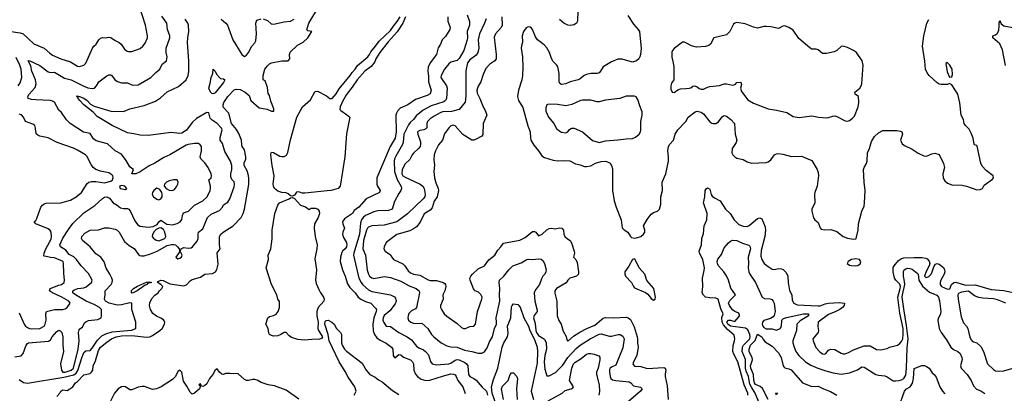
# Model space of a CAD drawing. Header units: inches. Extents: x 1552611 to 1694776, y 811966 to 917215.
# Tile 170 of 256: x 1623616 to 1633054, y 854269 to 857844. Entities that reach past the tile are written whole.
import ezdxf

# ---------------------------------------------------------------- set-up
doc = ezdxf.new("R2010")
doc.units = ezdxf.units.IN
doc.header["$MEASUREMENT"] = 0
doc.layers.add('B6825', color=7, linetype='Continuous')
doc.layers.add('B6835', color=7, linetype='Continuous')

msp = doc.modelspace()

# ---------------------------------------------------------------- linework, layer by layer
at = {"layer": 'B6825', "color": 5}
for points, elevation in [([(1623510, 857733.6), (1623619.7, 857719.7), (1623647.7, 857710), (1623751.9, 857611.9), (1623851.7, 857571.7), (1623903.1, 857523.1), (1623930, 857505.2), (1624011.1, 857468.9), (1624101.4, 857441.4), (1624170, 857400.3), (1624190, 857396), (1624230, 857408.8), (1624250, 857428.5), (1624312.8, 857570), (1624326.2, 857590), (1624350, 857611.3), (1624372.7, 857650), (1624391.4, 857668.6), (1624410, 857672.2), (1624438, 857670), (1624470, 857676.2), (1624490, 857672.4), (1624530, 857646), (1624570, 857627.2), (1624588.7, 857610), (1624621.4, 857561.4), (1624644.3, 857544.3), (1624659.2, 857539.2), (1624690, 857538.2), (1624770.5, 857569.5), (1624797.3, 857590), (1624819.7, 857620.3), (1624841, 857670), (1624842.3, 857690), (1624820.9, 857790), (1624763.9, 857970)], 880), ([(1623970, 854239.5), (1624000.5, 854270), (1624010, 854287.7), (1624030, 854300.7), (1624070, 854295.5), (1624097.2, 854310), (1624125.2, 854330), (1624152, 854370), (1624170, 854382), (1624230, 854444.9), (1624290, 854458.4), (1624304.2, 854470), (1624315.2, 854490), (1624321.1, 854530), (1624341.4, 854578.6), (1624370, 854678.5), (1624390, 854708.9), (1624450, 854758.9), (1624495.1, 854790), (1624540.5, 854810), (1624590, 854818.4), (1624690, 854821.8), (1624830, 854806.6), (1624862.8, 854810), (1624890, 854822.1), (1624959.7, 854870), (1624981, 854890), (1625004.5, 854930), (1625006.4, 854950), (1625000.7, 854960.7), (1624992.6, 854972.6), (1624970, 854989), (1624927, 855007), (1624892.7, 855032.7), (1624869.7, 855070), (1624861, 855110), (1624864.2, 855135.8), (1624883.4, 855176.6), (1624910, 855206.4), (1624944, 855230), (1624955.8, 855250), (1624978.4, 855270), (1624987.3, 855290), (1624969.8, 855309.8), (1624937.2, 855330), (1624942.9, 855337.1), (1624968, 855350), (1624990, 855348.8), (1625054.8, 855314.8), (1625190, 855298.6), (1625213.4, 855306.6), (1625250, 855345.7), (1625270, 855359), (1625350, 855381.3), (1625391, 855409), (1625463.5, 855416.5), (1625491.8, 855430), (1625505.2, 855454.8), (1625517, 855503), (1625507.6, 855612.4), (1625537.2, 855650), (1625529.6, 855689.6), (1625531.3, 855770), (1625543.6, 855790), (1625567.3, 855810), (1625660.8, 855870), (1625737.7, 855950), (1625758, 855990), (1625771.6, 856030), (1625812.5, 856267.5), (1625811.9, 856330), (1625805.2, 856365.2), (1625796.5, 856396.5), (1625768.4, 856450), (1625767.4, 856472.6), (1625784, 856510), (1625782.7, 856530), (1625770, 856598), (1625749.7, 856630), (1625745.4, 856645.4), (1625742.3, 856690), (1625715.8, 856755.8), (1625694.7, 856794.7), (1625647.1, 856850), (1625622, 856950), (1625567.2, 857007.2), (1625565, 857030), (1625571.2, 857050), (1625610, 857108.6), (1625670, 857172), (1625690, 857179.6), (1625730, 857177), (1625778, 857150), (1625816.9, 857116.9), (1625830.8, 857070), (1625910, 857000.3), (1625987.1, 856987.1), (1626030, 856969.1), (1626052.4, 856967.6), (1626052.7, 856990), (1626023.1, 857063.1), (1626010, 857117.2), (1625998.3, 857138.3), (1625990, 857195.3), (1625970, 857258), (1625948, 857270), (1625948.7, 857308.7), (1625967, 857370), (1625990, 857402.8), (1626010, 857421), (1626030, 857430.8), (1626129.4, 857450.6), (1626190, 857450.8), (1626206, 857470), (1626201.1, 857510), (1626208, 857532), (1626279.3, 857600.7), (1626331.5, 857630), (1626378.9, 857670), (1626415.3, 857730), (1626377.2, 857737.2), (1626366.8, 857746.8), (1626386.8, 857810), (1626490, 857981.3)], 820), ([(1628967.6, 857930), (1628962.6, 857830), (1628952.1, 857810), (1628930, 857794.5), (1628892.4, 857787.6), (1628870, 857791.1), (1628832.3, 857810), (1628790, 857844.3)], 880), ([(1623570, 854617.4), (1623630, 854626.5), (1623650, 854650.3), (1623678.4, 854730), (1623690, 854745.4), (1623699.6, 854750), (1623891.6, 854768.4), (1623910, 854780.7), (1623926.7, 854810), (1623970, 854858.5), (1623990, 854872.4), (1624005.1, 854865.1), (1624018.3, 854850), (1624027.6, 854810), (1624028.8, 854728.8), (1624036.5, 854670), (1624006, 854550), (1624015, 854490), (1624030, 854471.6), (1624050, 854469.8), (1624110, 854489.2), (1624131.4, 854508.6), (1624176.7, 854690), (1624184.1, 854770), (1624180.2, 854850), (1624184.7, 854875.3), (1624193.4, 854886.6), (1624217.3, 854902.7), (1624238.3, 854941.7), (1624250, 854954.1), (1624276.3, 854963.7), (1624365.8, 854974.2), (1624395.1, 854990), (1624400.5, 855010), (1624399.1, 855070), (1624382, 855090), (1624330, 855118.4), (1624251.4, 855150), (1624149.8, 855210), (1624126.2, 855230), (1624124.4, 855250), (1624141.1, 855258.9), (1624174, 855270), (1624230, 855278.8), (1624252.3, 855287.7), (1624305, 855330), (1624308.7, 855350), (1624274.4, 855414.4), (1624204.7, 855490), (1624161.1, 855550), (1624133.1, 855573.1), (1624090, 855597.6), (1624058.9, 855638.9), (1624008.1, 855670), (1624000.8, 855690), (1624028.2, 855751.8), (1624082.3, 855837.7), (1624126.3, 855893.7), (1624230, 855995.1), (1624335.5, 856064.5), (1624410, 856132.8), (1624430, 856144.9), (1624450, 856148.9), (1624477.1, 856137.1), (1624512.1, 856092.1), (1624550, 856070.3), (1624583.4, 856043.4), (1624610, 856037.7), (1624650, 856037), (1624660.5, 856030), (1624673.7, 856013.7), (1624719.3, 855919.3), (1624744.8, 855884.8), (1624767.7, 855867.7), (1624850, 855858), (1624896.2, 855863.8), (1624934.7, 855885.3), (1624950, 855908.5), (1624970, 855925.7), (1625026.9, 855886.9), (1625079, 855881), (1625124.9, 855895.1), (1625154.5, 855910), (1625169.7, 855930.3), (1625175.1, 855970), (1625185.7, 855994.3), (1625232.3, 856010), (1625290, 856068.5), (1625370, 856110.3), (1625412.6, 856150), (1625440.6, 856210), (1625445.9, 856230), (1625444.9, 856250), (1625429.7, 856310), (1625450, 856331.3), (1625454.7, 856350), (1625451.3, 856368.7), (1625423.5, 856430), (1625390, 856473), (1625350.9, 856510.9), (1625345.1, 856530), (1625357.8, 856590), (1625357, 856630), (1625346.2, 856646.2), (1625330, 856658), (1625290, 856660.4), (1625230.6, 856650.6), (1625210, 856642.6), (1625055, 856550), (1624996.1, 856523.9), (1624910, 856469.5), (1624855.7, 856444.3), (1624770, 856386.6), (1624729.8, 856369.8), (1624690, 856369.6), (1624708, 856410), (1624690, 856419), (1624670, 856437), (1624636.4, 856496.4), (1624590, 856557.4), (1624530, 856589.7), (1624457.5, 856657.5), (1624350, 856683.6), (1624322.8, 856702.8), (1624290, 856755.5), (1624228.1, 856768.1), (1624100.5, 856850), (1624065.4, 856885.4), (1624016.1, 856956.1), (1623990, 856977.4), (1623950, 857053.2), (1623930, 857065.6), (1623910, 857070.5), (1623770, 857075.9), (1623730, 857079.9), (1623698, 857090), (1623693.5, 857110), (1623705.7, 857130), (1623763.4, 857196.6), (1623774.2, 857230), (1623766.5, 857270), (1623730.7, 857350), (1623722, 857402), (1623696, 857450), (1623705.2, 857454.8), (1623810, 857404.7), (1623890, 857344.2), (1623910, 857339.5), (1623950, 857340.9), (1624044.5, 857284.5), (1624110, 857267.3), (1624223.6, 857210), (1624270, 857191.7), (1624310, 857185.8), (1624334, 857190), (1624352.8, 857210), (1624372.8, 857250), (1624450, 857306.3), (1624470, 857316.1), (1624490, 857315.6), (1624498.4, 857310), (1624526.7, 857270), (1624551.6, 857251.6), (1624590, 857241), (1624650, 857239.1), (1624697.1, 857217.1), (1624750, 857221.5), (1624873.5, 857290), (1624920.5, 857339.5), (1624957.7, 857370), (1624982.2, 857417.8), (1625022.6, 857450), (1625028.7, 857490), (1625019.8, 857530), (1625020.3, 857570), (1625054.3, 857670), (1625054.3, 857690), (1625031.9, 857750), (1625024.7, 857810), (1624977.9, 857877.9)], 860), ([(1623610, 854400.2), (1623651.6, 854371.6), (1623690, 854364.5), (1624037.9, 854422.1), (1624133.3, 854446.7), (1624157.9, 854462.1), (1624174.3, 854485.7), (1624210, 854609.2), (1624230, 854658.5), (1624250, 854673.6), (1624290, 854679.1), (1624310, 854699.8), (1624362.4, 854777.6), (1624403, 854817), (1624441.4, 854838.6), (1624502.9, 854857.1), (1624686.1, 854873.9), (1624727.6, 854890), (1624729.6, 854950), (1624689, 855069), (1624690.6, 855130.6), (1624670, 855134.5), (1624590, 855115.3), (1624550, 855113.5), (1624472.8, 855130), (1624439.1, 855150), (1624429.7, 855170), (1624434.8, 855210), (1624433.5, 855250), (1624494, 855310), (1624503.2, 855330), (1624504.9, 855350), (1624500.2, 855370), (1624481.2, 855410), (1624445.8, 855465.8), (1624426, 855526), (1624394, 855570), (1624344.3, 855604.3), (1624289.9, 855670), (1624216.5, 855730), (1624208.6, 855750), (1624212.4, 855767.6), (1624240.2, 855799.8), (1624290, 855830.2), (1624370, 855831.8), (1624430, 855852), (1624470, 855852.4), (1624530, 855838), (1624550, 855829.3), (1624570.6, 855810.6), (1624620.7, 855720.7), (1624663.4, 855683.4), (1624713.9, 855653.9), (1624755.4, 855595.4), (1624767.1, 855587.1), (1624783.7, 855583.7), (1624810, 855584.6), (1624870, 855601.9), (1624932.4, 855627.6), (1625030, 855683.1), (1625070, 855693.3), (1625093.6, 855693.6), (1625107.9, 855687.9), (1625129.3, 855670), (1625145.3, 855650), (1625148.2, 855631.8), (1625143.1, 855616.9), (1625110.8, 855570), (1625130, 855556.3), (1625150, 855560.4), (1625166, 855570), (1625172.6, 855590), (1625153.2, 855630), (1625164, 855650), (1625190, 855662.3), (1625230, 855658.2), (1625258, 855662), (1625270.6, 855669.4), (1625316.1, 855723.9), (1625325.7, 855750), (1625325.2, 855790), (1625330.7, 855809.3), (1625370, 855843.1), (1625414.7, 855950), (1625450, 855984.1), (1625530, 856018.4), (1625558.2, 856050), (1625570, 856072.7), (1625610, 856098.4), (1625630.6, 856130), (1625670, 856244.9), (1625674.6, 856270), (1625672.8, 856292.8), (1625650, 856313.3), (1625640.4, 856340.4), (1625641.1, 856370), (1625650.4, 856410.4), (1625648.3, 856448.3), (1625636.2, 856490), (1625582.8, 856582.8), (1625558.5, 856658.5), (1625538.4, 856690), (1625537.5, 856717.5), (1625555, 856790), (1625550, 856806.9), (1625509.2, 856850), (1625462.2, 856882.2), (1625442.3, 856902.3), (1625430, 856953.7), (1625410, 856954.7), (1625310, 856897.5), (1625270, 856861.3), (1625214.7, 856785.3), (1625170, 856756.9), (1625150, 856753.5), (1625065.7, 856765.7), (1624850, 856736.4), (1624770, 856737.3), (1624710, 856752.6), (1624650, 856761.3), (1624501.7, 856830), (1624359, 856919), (1624318.7, 856958.7), (1624229.9, 857029.9), (1624191.9, 857070), (1624176.8, 857090), (1624177, 857097), (1624159.5, 857110), (1624165.2, 857114.8), (1624189.8, 857110.2), (1624230, 857091.8), (1624261.1, 857070), (1624294.4, 857034.4), (1624330, 857015.9), (1624490, 856967.1), (1624610, 856965), (1624670, 856991.3), (1624810, 857023.1), (1624917, 857063), (1624965.1, 857094.9), (1625030, 857152.9), (1625136.6, 857203.4), (1625211.6, 857270), (1625231.6, 857310), (1625237.4, 857350), (1625236.1, 857450), (1625225.2, 857625.2), (1625227.2, 857670), (1625237.1, 857730), (1625233.5, 857790), (1625227.1, 857810), (1625200.3, 857850)], 840), ([(1625548.5, 857850), (1625592.4, 857810), (1625607, 857790), (1625658.7, 857650), (1625744.9, 857510), (1625770, 857490.6), (1625790, 857503.8), (1625809.6, 857530), (1625841.7, 857590), (1625870, 857622.6), (1625878.8, 857641.2), (1625886.6, 857710), (1625878, 857810), (1625890, 857838), (1625930, 857853.1)], 840), ([(1625950, 857852.9), (1625990, 857834.9), (1626025.4, 857805.4), (1626050, 857799.6), (1626150, 857824.6), (1626210, 857829.2), (1626246, 857850)], 840), ([(1627313.7, 857870), (1627289.4, 857810), (1627232.9, 857727.1), (1627148, 857632), (1627068.5, 857531.5), (1627030.5, 857470), (1627019.5, 857440.5), (1626985.3, 857394.7), (1626925.5, 857350), (1626850, 857269.7), (1626803.1, 857196.9), (1626750, 857127.3), (1626710, 857060.7), (1626687.4, 857010), (1626686, 856986), (1626693.7, 856973.7), (1626750, 856936), (1626778.8, 856910), (1626747.1, 856752.9), (1626733.2, 856530), (1626687.1, 856250), (1626668.5, 856230), (1626600.4, 856210), (1626564.6, 856204.6), (1626350, 856182.5), (1626324.5, 856184.5), (1626290, 856197.7), (1626270, 856192.4), (1626250, 856165.3), (1626230, 856156.3), (1626210, 856158), (1626190, 856178), (1626170, 856187.1), (1626129.4, 856190.6), (1626090, 856202.9), (1626058.4, 856230), (1626048.2, 856250), (1626047, 856270), (1626056.5, 856350), (1626036.5, 856450), (1626024, 856550), (1626026.2, 856570), (1626030, 856574.6), (1626050, 856573.6), (1626110, 856539), (1626130, 856533.8), (1626150, 856534), (1626172.4, 856547.6), (1626185.8, 856574.2), (1626210, 856693.4), (1626272.3, 856910), (1626327.3, 857010), (1626402, 857078), (1626446.3, 857153.7), (1626450, 857158), (1626470, 857158.8), (1626556.7, 857116.7), (1626590, 857090.7), (1626610, 857088.5), (1626650, 857133.7), (1626679, 857181), (1626784.7, 857310), (1626801.4, 857338.6), (1626831.1, 857370), (1626854.5, 857405.5), (1626953.5, 857490), (1626970.5, 857509.5), (1626982.8, 857537.2), (1627027.6, 857590), (1627061.1, 857638.9), (1627170, 857739.6), (1627198, 857782), (1627234.8, 857825.2), (1627261.5, 857870)], 780), ([(1627719.8, 857870), (1627720.5, 857830), (1627742.3, 857770), (1627740.3, 857750), (1627696.4, 857683.6), (1627667, 857650), (1627650.2, 857610), (1627626.9, 857573.1), (1627610.1, 857509.9), (1627549.5, 857430), (1627532.3, 857390), (1627528.6, 857350), (1627536.1, 857303.9), (1627534, 857250), (1627561.1, 857170), (1627550, 857136), (1627522.2, 857117.8), (1627410, 857080.3), (1627335.6, 857030), (1627263, 856997), (1627237.6, 856970), (1627226.5, 856950), (1627222.2, 856930), (1627225.8, 856770), (1627213.5, 856710), (1627165.5, 856630), (1627037.8, 856330), (1627038.8, 856270), (1627044.7, 856250), (1627071.6, 856210), (1627066.3, 856190), (1626938, 856130), (1626866.4, 856050), (1626823.4, 856016.6), (1626804.9, 855990), (1626730, 855938.9), (1626711, 855910), (1626713.8, 855890), (1626730.2, 855850), (1626713.8, 855810), (1626711.3, 855790), (1626720.7, 855760.7), (1626750, 855710.7), (1626750.8, 855690.8), (1626750, 855669.4), (1626736.4, 855650), (1626710.1, 855629.9), (1626703.3, 855616.7), (1626690.1, 855570), (1626688.5, 855530), (1626709.1, 855450), (1626735.2, 855390), (1626757.2, 855317.2), (1626781.3, 855281.3), (1626830, 855230.2), (1626861.1, 855190), (1626884.8, 855170), (1626930, 855145.6), (1626983.1, 855130), (1627030, 855081.3), (1627034.8, 855070), (1627032.9, 855050), (1627011.3, 854990), (1627001.8, 854930), (1627005.2, 854865.2), (1627016.6, 854830), (1627040.6, 854800.6), (1627070, 854777.1), (1627130, 854747.9), (1627181.2, 854710), (1627192.6, 854690), (1627195.5, 854630), (1627207.3, 854610), (1627210.8, 854609.2), (1627250, 854639.5), (1627270, 854637.3), (1627295.6, 854615.6), (1627362, 854590), (1627380.3, 854570), (1627390, 854550.6), (1627394.3, 854490), (1627410, 854450.3), (1627427.6, 854430), (1627463.8, 854403.8), (1627510, 854392.1), (1627546.8, 854393.2), (1627670, 854433.5), (1627750, 854453.3), (1627772.6, 854452.6), (1627790, 854444.2), (1627800.5, 854430), (1627816.6, 854390), (1627864.7, 854330), (1627885.5, 854265.5)], 820), ([(1627906.2, 857890), (1627926.5, 857826.5), (1627926.5, 857790), (1627905.4, 857730), (1627908.6, 857670), (1627904.2, 857650), (1627872.8, 857550), (1627830, 857473.1), (1627810, 857452.7), (1627750, 857436.8), (1627730, 857422), (1627688.3, 857370), (1627654.7, 857310), (1627652.2, 857290), (1627705.6, 857210), (1627714.3, 857190), (1627706.6, 857090), (1627697.7, 857070), (1627682.7, 857057.3), (1627559.5, 857020.5), (1627483.1, 856976.9), (1627416.9, 856923.1), (1627392, 856890), (1627359.5, 856860.5), (1627342.4, 856837.6), (1627297.1, 856750), (1627290.1, 856670), (1627283.9, 856650), (1627220.7, 856539.3), (1627209, 856511), (1627206.1, 856490), (1627209, 856390), (1627234.4, 856314.4), (1627272.2, 856247.8), (1627277.1, 856230), (1627270.8, 856210), (1627250, 856182), (1627210, 856104.5), (1627186, 856030), (1627150, 856016.7), (1627050, 856015.3), (1627010, 856006.1), (1626930, 855969.2), (1626906.8, 855950), (1626892, 855928), (1626881.8, 855898.2), (1626871.6, 855790), (1626819.3, 855610), (1626816.9, 855590), (1626867.5, 855370), (1626888.3, 855328.3), (1626906.1, 855306.1), (1626960, 855260), (1626990, 855243), (1627169.6, 855209.6), (1627210, 855192.3), (1627219, 855179), (1627223.5, 855150), (1627215.5, 855124.5), (1627163.7, 855056.3), (1627110, 855013.7), (1627099.1, 854990), (1627097.8, 854970), (1627105.3, 854945.3), (1627130, 854910.4), (1627170, 854906.3), (1627250.2, 854850), (1627328.9, 854810), (1627370, 854780.2), (1627418.3, 854718.3), (1627442.8, 854702.8), (1627485.7, 854685.7), (1627507.1, 854670), (1627535.4, 854635.4), (1627552.1, 854572.1), (1627570, 854549.3), (1627610, 854541.9), (1627730, 854549), (1627750, 854556.8), (1627790, 854584.8), (1627810, 854591.3), (1627830, 854589.2), (1627882.7, 854562.7), (1627900.2, 854550), (1627910.8, 854530), (1627916.9, 854450), (1627930, 854430.3), (1627970, 854409.3), (1627990, 854393.4), (1628050, 854327.2), (1628090.4, 854290.4), (1628098.7, 854250)], 840), ([(1628087.9, 857852.1), (1628072.1, 857810), (1628022.8, 857710), (1628011.4, 857650), (1628016.8, 857570), (1628007.5, 857530), (1627990, 857502.9), (1627930, 857459), (1627907.3, 857430), (1627893.7, 857353.7), (1627891.4, 857111.4), (1627886.8, 857053.2), (1627830, 856983.6), (1627753.8, 856966.2), (1627670, 856960.9), (1627647.1, 856952.9), (1627590, 856919.4), (1627550, 856894.1), (1627524.5, 856870), (1627518.1, 856850), (1627518.2, 856810), (1627510, 856799.3), (1627490, 856790.6), (1627450, 856784.5), (1627430.3, 856770), (1627431.5, 856750), (1627456.5, 856676.5), (1627459.2, 856650), (1627455.9, 856630), (1627439.7, 856610), (1627390, 856567), (1627376.8, 856550), (1627354.8, 856505.2), (1627310, 856464.4), (1627281.8, 856410), (1627277.7, 856370), (1627288.6, 856350), (1627310, 856336.4), (1627453.8, 856270), (1627480.7, 856250), (1627492, 856230), (1627503.6, 856170), (1627499.2, 856150), (1627483.8, 856130), (1627334.2, 855985.8), (1627230, 855909.9), (1627110, 855876.5), (1626990, 855869.9), (1626960.4, 855859.6), (1626948.7, 855850), (1626939.8, 855830), (1626910.1, 855730), (1626905.4, 855650), (1626931.4, 855590), (1626947.7, 855447.7), (1626958, 855410), (1626968.9, 855388.9), (1626990, 855373.4), (1627010, 855368.3), (1627114.1, 855385.9), (1627170, 855377.6), (1627270, 855341), (1627350, 855296.8), (1627416.4, 855270), (1627437, 855257), (1627444.6, 855250), (1627449.1, 855230), (1627420.3, 855090), (1627410, 855076.9), (1627370, 855059.1), (1627347.4, 855032.6), (1627338, 855010), (1627337.3, 854990), (1627344, 854970), (1627366.4, 854950), (1627390, 854941.2), (1627410, 854937.2), (1627470, 854940.4), (1627526.7, 854890), (1627564.7, 854830), (1627584.4, 854810), (1627656.1, 854750), (1627710, 854723.7), (1627750, 854711.9), (1627810, 854708.6), (1627881.1, 854681.1), (1627950, 854670.2), (1628010, 854651.3), (1628047.3, 854652.7), (1628070, 854666.4), (1628097.4, 854702.6), (1628118.3, 854761.7), (1628147.1, 854810), (1628167.8, 854890), (1628185, 854930), (1628187.9, 854950), (1628183.5, 854990), (1628219.8, 855150), (1628214.9, 855210), (1628218.3, 855270), (1628210.8, 855330), (1628215.1, 855350), (1628256.2, 855390), (1628303.7, 855450), (1628344, 855490), (1628423.5, 855516.5), (1628470, 855546.7), (1628490, 855552.9), (1628530, 855550.2), (1628590, 855556.5), (1628613.4, 855553.4), (1628630, 855538.8), (1628646, 855510), (1628663, 855450), (1628660.5, 855430), (1628650.4, 855410), (1628631.2, 855388.8), (1628616.5, 855363.5), (1628599.5, 855310), (1628560.3, 855259.7), (1628548.8, 855231.2), (1628553.5, 855150), (1628577, 855063), (1628576.2, 855050), (1628547.6, 855012.4), (1628542.4, 854990), (1628558, 854938), (1628561.9, 854870), (1628570, 854850.1), (1628590, 854820.6), (1628647, 854787), (1628662.5, 854750), (1628664.2, 854690), (1628648.8, 854630), (1628643.3, 854570), (1628650, 854498.8), (1628670, 854435.5), (1628690, 854434.4), (1628751.5, 854468.5), (1628821.8, 854538.2), (1628870.9, 854610), (1628950, 854697.5), (1628990, 854728.9), (1629083.9, 854790), (1629170, 854833.7), (1629190, 854838.8), (1629270, 854814), (1629290, 854815), (1629352.7, 854832.7), (1629371.1, 854831.1), (1629396, 854816), (1629409.5, 854789.5), (1629397.6, 854702.4), (1629330, 854537.6), (1629290, 854520.2), (1629276.9, 854510), (1629270, 854496.9), (1629268.6, 854470), (1629275, 854430), (1629283.6, 854410), (1629298.3, 854398.3), (1629331, 854390), (1629457.2, 854377.2), (1629474.4, 854370), (1629500.6, 854340.6), (1629566.7, 854326.7), (1629582.6, 854310), (1629565.5, 854290), (1629451.7, 854190)], 860), ([(1628238.4, 857870), (1628239.4, 857790), (1628230, 857768.6), (1628177.5, 857710), (1628164, 857676), (1628184.1, 857510), (1628182.2, 857470), (1628170.2, 857450), (1628121.2, 857418.8), (1628084, 857376), (1628059.3, 857320.7), (1628037, 857250), (1628010, 857208.8), (1627996.9, 857170), (1628001.7, 857141.7), (1628027.9, 857090), (1628059, 857010), (1628081.5, 856970), (1628092.2, 856930), (1628059.3, 856850), (1628054.4, 856745.6), (1628045.3, 856730), (1627990, 856699.4), (1627970, 856689.9), (1627950, 856691.8), (1627865.1, 856745.1), (1627790, 856826.8), (1627770, 856834.1), (1627750, 856827.4), (1627729.4, 856810), (1627687.6, 856752.4), (1627669.4, 856690.6), (1627630, 856647.8), (1627602.7, 856590), (1627589.4, 856550), (1627585.6, 856505.6), (1627593.1, 856453.1), (1627587.2, 856390), (1627591.7, 856330), (1627604, 856284), (1627628.3, 856230), (1627631.5, 856210), (1627618.9, 856150), (1627590, 856108.3), (1627570, 856043.5), (1627550, 856022), (1627493.9, 855986.1), (1627454.7, 855905.3), (1627418.1, 855861.9), (1627390, 855841), (1627355.8, 855824.2), (1627230, 855788.3), (1627130, 855710.8), (1627110.2, 855670), (1627107.7, 855650), (1627117.6, 855630), (1627170, 855592.4), (1627181.6, 855570), (1627199.3, 855550), (1627290, 855507.2), (1627306.4, 855490), (1627339.5, 855439.5), (1627361.6, 855421.6), (1627390.1, 855410.1), (1627450, 855398.7), (1627530, 855353.4), (1627550, 855347.7), (1627610, 855348.7), (1627674, 855330), (1627690, 855319.3), (1627697, 855310), (1627700.9, 855290), (1627691.8, 855248.2), (1627673, 855210), (1627676.5, 855170), (1627650.2, 855110), (1627650.3, 855090), (1627658.5, 855070), (1627683.6, 855030), (1627710, 855007.2), (1627810, 854938), (1627850, 854898.9), (1627870, 854888.9), (1627890, 854887.2), (1627930, 854906.7), (1627970, 854912.4), (1627983.5, 854930), (1628003.5, 855050), (1628046.2, 855170), (1628047.4, 855190), (1628035.1, 855215.1), (1628014.9, 855234.9), (1627982.4, 855250), (1627966.9, 855266.9), (1627933.7, 855350), (1627931.1, 855370), (1627939.1, 855390), (1627955.6, 855410), (1628010, 855458.2), (1628071.9, 855490), (1628114.4, 855545.6), (1628170, 855590.7), (1628200.1, 855639.9), (1628228.7, 855670), (1628254, 855706), (1628410, 855732.9), (1628461.1, 855758.9), (1628530, 855815.4), (1628550, 855815.6), (1628562.4, 855810), (1628590, 855776.3), (1628624.5, 855790), (1628670, 855832.7), (1628690, 855845.3), (1628710, 855848.9), (1628750, 855844), (1628790, 855852.4), (1628812.4, 855850), (1628828.7, 855830), (1628831.4, 855790), (1628841.5, 855770), (1628866.4, 855746.4), (1628892.4, 855730), (1628906, 855710), (1628931.6, 855630), (1628933.4, 855610), (1628924.9, 855570), (1628948.3, 855548.3), (1628960.9, 855520.9), (1628972.3, 855430), (1628971.4, 855410), (1628953.7, 855390), (1628890, 855369), (1628871, 855350), (1628855.3, 855324.7), (1628760.2, 855270), (1628745.6, 855250), (1628745.5, 855225.5), (1628765.4, 855150), (1628767.2, 855010), (1628785, 854965), (1628805.2, 854930), (1628823.9, 854863.9), (1628852.7, 854812.7), (1628860.2, 854780.2), (1628870, 854768.5), (1628924.5, 854815.5), (1628985.4, 854854.6), (1629052.8, 854890), (1629130, 854921.3), (1629210, 854987.9), (1629230, 854995.5), (1629310, 854991.7), (1629430, 854998.5), (1629450, 854992.3), (1629470, 854973.7), (1629505.9, 854905.9), (1629535.3, 854810), (1629539.5, 854790), (1629537.1, 854750), (1629545.4, 854710), (1629530.9, 854629.1), (1629499.6, 854570), (1629493.7, 854550), (1629499.6, 854539.6), (1629510, 854529.1), (1629570, 854523.5), (1629630, 854505.5), (1629790, 854516.9), (1629804.9, 854510), (1629810.3, 854490.3), (1629803.9, 854456.1), (1629804.5, 854430), (1629821, 854341), (1629831.6, 854208.4)], 880), ([(1629444, 857884), (1629499.6, 857799.6), (1629546, 857750), (1629556.5, 857730), (1629571.7, 857568.3), (1629568.2, 857511.8), (1629562, 857490), (1629550.5, 857470), (1629530, 857449.5), (1629490, 857437), (1629390, 857467.3), (1629350, 857466), (1629290, 857439.6), (1629210, 857392.8), (1629184.3, 857350), (1629170, 857335), (1629150, 857329.1), (1629090.9, 857329.1), (1629050, 857320.7), (1629025.7, 857310), (1628990, 857278), (1628970, 857267.4), (1628891.8, 857248.2), (1628850.1, 857229.9), (1628810, 857225.2), (1628794.5, 857234.5), (1628786.3, 857250), (1628788.6, 857330), (1628773.4, 857393.4), (1628764.5, 857410), (1628730, 857443.6), (1628712.2, 857472.2), (1628693.3, 857530), (1628670, 857574.5), (1628644.2, 857604.2), (1628580.5, 857650), (1628560.7, 857680.7), (1628531.9, 857750), (1628521.6, 857761.6), (1628510, 857771.1), (1628490, 857775.8), (1628470, 857766.6), (1628445.5, 857730), (1628432.5, 857690), (1628435.5, 857630), (1628425.4, 857594.6), (1628423.6, 857570), (1628435.7, 857490), (1628439.9, 857390), (1628436.1, 857310), (1628430.1, 857269.9), (1628398, 857170), (1628386.5, 857110), (1628396.5, 857070), (1628437.4, 857002.6), (1628487.2, 856827.2), (1628510.2, 856770), (1628511.3, 856710), (1628515.8, 856690), (1628544.2, 856644.2), (1628590.3, 856590), (1628621.8, 856541.8), (1628646.5, 856526.5), (1628730, 856498.8), (1628770, 856492.9), (1628830, 856496.5), (1628890, 856493.8), (1628944.5, 856464.5), (1628990, 856454.9), (1629030, 856439.5), (1629050, 856437.6), (1629090, 856444.2), (1629135.1, 856470), (1629190, 856486.7), (1629230, 856489), (1629250, 856484.6), (1629275.8, 856470), (1629290.2, 856450), (1629297.5, 856417.5), (1629297.7, 856210), (1629315.2, 856110), (1629333.4, 856050), (1629382.2, 855930), (1629392.1, 855852.1), (1629410, 855832), (1629446.8, 855810), (1629470.5, 855770.5), (1629480.9, 855760.9), (1629510, 855753), (1629530, 855754.9), (1629569, 855770), (1629597, 855790), (1629607, 855810), (1629609.4, 855830), (1629595.1, 855870), (1629630, 855930.5), (1629670, 855982), (1629690, 855999.1), (1629730, 856010.8), (1629750, 856031), (1629760.8, 856079.2), (1629761, 856150), (1629778.8, 856210), (1629775.5, 856290), (1629808.9, 856370), (1629834.8, 856490), (1629834.8, 856530), (1629827.3, 856590), (1629836.3, 856630), (1629847.9, 856652.1), (1629882, 856690), (1629898.4, 856750), (1629926.3, 856790), (1629996.5, 856863.5), (1630000, 856869.5)], 920), ([(1630000, 857622.4), (1629990, 857627.6), (1629970, 857629.6), (1629890, 857568), (1629873.4, 857550), (1629866.3, 857533.7), (1629865.9, 857485.9), (1629880.5, 857430), (1629884.9, 857390), (1629884.9, 857270), (1629864.2, 857235.8), (1629856.5, 857210), (1629858.9, 857178.9), (1629870.4, 857150.4), (1629890, 857147.2), (1629926.3, 857173.7), (1629950, 857182.4), (1630000, 857185.4)], 940), ([(1623601.7, 857210), (1623619.1, 857240.9), (1623635.8, 857290), (1623630.4, 857370), (1623616, 857410), (1623580.9, 857480.9)], 880), ([(1623610, 855038), (1623656.9, 854930), (1623670, 854912.2), (1623690, 854897.4), (1623710, 854889.1), (1623730, 854887.1), (1623810, 854888), (1623849.3, 854910), (1623860.7, 854930), (1623869.6, 854970), (1623867, 855030), (1623872.7, 855050), (1623950, 855069.6), (1624030, 855070.2), (1624050, 855075.6), (1624071.5, 855090), (1624098, 855130), (1624087.3, 855150), (1624019.4, 855190), (1623929.8, 855230), (1623902, 855250), (1623908.3, 855270), (1623990, 855304.8), (1624015.6, 855310), (1624042.8, 855330), (1624045.8, 855350), (1624038.1, 855418.1), (1624036.7, 855510), (1624031.6, 855530), (1623950, 855566), (1623910, 855566.6), (1623870, 855579.3), (1623850, 855580.5), (1623845.5, 855585.5), (1623848.8, 855610), (1623865.3, 855650), (1623916.6, 855743.4), (1623921.8, 855770), (1623916.1, 855810), (1623906.7, 855826.7), (1623890, 855843), (1623771.2, 855890), (1623753.6, 855910), (1623770, 855923.7), (1623779.9, 855940.1), (1623817.3, 856050), (1623832.6, 856070), (1623850, 856082.2), (1623870, 856086.8), (1624008.7, 856090), (1624102.7, 856117.3), (1624158.4, 856150), (1624207.3, 856190), (1624263.8, 856276.2), (1624279.5, 856290), (1624303.6, 856296.4), (1624344.1, 856295.9), (1624430, 856282), (1624490, 856299.5), (1624503.9, 856310), (1624513, 856330), (1624508.5, 856348.5), (1624499.5, 856359.5), (1624470, 856379.1), (1624390, 856394.6), (1624344.2, 856410), (1624319.7, 856430), (1624299.6, 856459.6), (1624258, 856538), (1624245.6, 856550), (1624170, 856595), (1624130, 856614.5), (1623975.1, 856670), (1623890, 856714.8), (1623810, 856729.8), (1623790, 856737.4), (1623777.4, 856750), (1623770, 856769.2), (1623766.8, 856806.8), (1623759.7, 856830), (1623742.9, 856842.9), (1623672.3, 856870), (1623653.3, 856910), (1623631.9, 856931.9), (1623610, 856940.6)], 880), ([(1628190, 854141.2), (1628145.6, 854270), (1628139.8, 854330), (1628158.8, 854401.2), (1628199.3, 854510), (1628240.8, 854710), (1628257.1, 854750), (1628292.2, 854810), (1628296.9, 854843.1), (1628292.8, 854910), (1628324.1, 854990), (1628330, 855096), (1628335.1, 855110), (1628350, 855124.9), (1628390, 855118), (1628414.3, 855094.3), (1628448.6, 854990), (1628492.9, 854910), (1628505.4, 854870), (1628550, 854782), (1628575.8, 854710), (1628580.2, 854670), (1628575.9, 854555.9), (1628520.2, 854290), (1628539.5, 854210)], 840), ([(1626822, 854250), (1626840.7, 854290), (1626828.7, 854330), (1626763.4, 854423.4), (1626736.7, 854476.7), (1626678.7, 854570), (1626582, 854770), (1626571.9, 854831.9), (1626540.3, 854930), (1626543, 854957), (1626554.3, 854965.7), (1626572.6, 854967.4), (1626609, 854950), (1626631.5, 854930), (1626652.2, 854890), (1626690, 854851.8), (1626700.7, 854830), (1626700.2, 854750), (1626706.2, 854730), (1626730, 854691.8), (1626750, 854671.7), (1626897.9, 854557.9), (1626938, 854490), (1626972.9, 854450), (1627023, 854423), (1627056.3, 854396.3), (1627090, 854379.5), (1627190, 854294.2), (1627250, 854256)], 780), ([(1628682.9, 854197.1), (1628816.8, 854270), (1628844.5, 854295.5), (1628902.7, 854310), (1628919.3, 854320.7), (1628924.8, 854330), (1628885.5, 854390), (1628908.8, 854510), (1628924.5, 854550), (1628935.9, 854564.1), (1628999.4, 854600.6), (1629050, 854642.9), (1629070, 854649.2), (1629090.2, 854650.2), (1629123.4, 854643.4), (1629165.9, 854625.9), (1629175.4, 854615.4), (1629177.3, 854590), (1629160.5, 854510), (1629145, 854470), (1629144.1, 854450), (1629171, 854350), (1629173.7, 854286.3), (1629168.2, 854250)], 840), ([(1626292.9, 854212.9), (1626170, 854299.1), (1626058.9, 854338.9), (1625999, 854350), (1625930, 854370.9), (1625893.6, 854393.6), (1625870, 854401.9), (1625850, 854401.1), (1625810, 854389.9), (1625790, 854390.5), (1625770, 854399.9), (1625710, 854453.6), (1625630, 854459.2), (1625590, 854456.5), (1625570, 854448.5), (1625552.6, 854452.6), (1625530, 854469.7), (1625510, 854502), (1625490, 854491.3), (1625466.9, 854450), (1625434.3, 854410), (1625410, 854359.6), (1625390, 854342.4), (1625370, 854334), (1625358, 854338), (1625350, 854358), (1625334, 854350), (1625342, 854342), (1625344.7, 854330), (1625338, 854310), (1625290.6, 854270), (1625270, 854261.1), (1625250, 854278), (1625218, 854338), (1625185.9, 854385.9), (1625169.1, 854470), (1625150, 854490.8), (1625130, 854476.5), (1625109.6, 854430.4), (1625079.7, 854400.3), (1624970.4, 854330), (1624926.8, 854310), (1624890, 854304.8), (1624812.8, 854332.8), (1624790, 854335), (1624751.2, 854328.8), (1624690, 854302.4), (1624670, 854302.7), (1624630, 854329.4), (1624610, 854334), (1624590, 854331), (1624560.3, 854310), (1624524.4, 854270), (1624480.2, 854179.8)], 820), ([(1628252.6, 854210), (1628233.5, 854310), (1628244.2, 854335.8), (1628296.8, 854390), (1628318.2, 854450), (1628330, 854464.9), (1628350, 854464.4), (1628381.6, 854430), (1628389.2, 854410), (1628378.6, 854310), (1628384, 854210)], 820)]:
    msp.add_lwpolyline(points, dxfattribs=dict(at, elevation=elevation))
for points, elevation in [([(1625470, 857133.6), (1625457, 857137), (1625444, 857150), (1625429.4, 857189.4), (1625442.5, 857237.5), (1625449.8, 857290.2), (1625465.6, 857330), (1625470, 857372), (1625490, 857352), (1625502.8, 857322.8), (1625530.3, 857290.3), (1625541.1, 857281.1), (1625570, 857278), (1625581.6, 857270), (1625570, 857243.1), (1625490, 857145)], 820), ([(1629510, 857113.2), (1629429.3, 857110.7), (1629370, 857091.3), (1629230, 857074), (1629170, 857059.1), (1629150, 857058.5), (1629090, 857072.5), (1629010, 857072.9), (1628990.3, 857069.7), (1628910, 857033.3), (1628850, 857021.1), (1628771.3, 857031.3), (1628686, 857034), (1628668.4, 857030), (1628659.6, 857000.4), (1628660.7, 856970), (1628685, 856910), (1628736.9, 856850), (1628762, 856802), (1628783.5, 856783.5), (1628808.6, 856768.6), (1628850, 856762), (1628869.6, 856770), (1628883, 856790), (1628898.6, 856801.4), (1628910, 856807.4), (1628930, 856807.2), (1629010, 856769.3), (1629106.8, 856686.8), (1629170, 856667.7), (1629230, 856685.5), (1629350, 856692.9), (1629430, 856705.1), (1629490, 856706), (1629519.5, 856720.5), (1629552.5, 856747.5), (1629565.7, 856770), (1629569.4, 856790), (1629569.8, 856870.2), (1629582.7, 856930), (1629582, 856962), (1629559.3, 857019.3), (1629541.7, 857081.7), (1629524.8, 857104.8)], 940), ([(1625090, 856312.3), (1625050, 856301), (1625023, 856290), (1625002.4, 856270), (1625001.3, 856250), (1625018.4, 856230), (1625050, 856211.7), (1625070, 856208.9), (1625088.2, 856211.8), (1625099.8, 856220.2), (1625121.6, 856250), (1625131.6, 856270), (1625133.3, 856290), (1625124, 856310)], 880), ([(1624590, 856257), (1624572.6, 856250), (1624578, 856230), (1624630, 856218), (1624641.1, 856230), (1624624.4, 856250)], 880), ([(1624930, 856231.6), (1624902.4, 856210), (1624888.8, 856190), (1624884.9, 856170), (1624897.3, 856150), (1624930, 856125.5), (1624950, 856120.7), (1624970, 856130.8), (1624980.7, 856150), (1624982.4, 856170), (1624976.9, 856190), (1624958.2, 856218.2)], 880), ([(1626390, 856026), (1626410, 856039.3), (1626450, 856039), (1626474, 856030), (1626487.4, 856010), (1626488, 855990), (1626477.6, 855950), (1626443.2, 855890), (1626439.7, 855850), (1626447.7, 855770), (1626468.3, 855690), (1626465.4, 855650), (1626446.1, 855553.9), (1626459.3, 855450), (1626451.4, 855350), (1626458.2, 855318.2), (1626481.9, 855261.9), (1626494.9, 855234.9), (1626526.4, 855190), (1626533.4, 855170), (1626530.4, 855150), (1626477.1, 855090), (1626464, 855050), (1626464, 855010), (1626476.3, 854950), (1626474.6, 854890), (1626480.2, 854870), (1626517.3, 854810), (1626508.5, 854791.5), (1626490, 854786.2), (1626415.1, 854784.9), (1626344.3, 854775.7), (1626283.4, 854783.4), (1626221.4, 854801.4), (1626198.8, 854818.8), (1626170, 854851.8), (1626150, 854852), (1626120.5, 854830), (1626090, 854818.6), (1626050, 854815.8), (1626030, 854820.7), (1626011.3, 854830), (1626002.7, 854842.7), (1625997.2, 854890), (1625975.3, 854930), (1625994, 854990), (1626010, 855002.8), (1626050, 855013.1), (1626073.4, 855026.6), (1626094, 855050), (1626106, 855090), (1626105.6, 855145.6), (1626090, 855169.2), (1626081.3, 855210), (1626028.4, 855310), (1625978.9, 855470), (1625999.6, 855550), (1625998, 855590), (1626021.6, 855650), (1626034.3, 855745.7), (1626037.4, 855830), (1626062.3, 855990), (1626088.9, 856070), (1626105.4, 856090), (1626198, 856130), (1626210, 856139.7), (1626230, 856141.6), (1626250, 856132.3), (1626308.8, 856068.8), (1626353.9, 856053.9)], 780), ([(1624970, 855852), (1624950, 855849), (1624924.2, 855835.8), (1624903.9, 855816.1), (1624887.5, 855787.5), (1624885, 855770), (1624894.9, 855754.9), (1624918.7, 855738.7), (1624950, 855729.2), (1625007.8, 855750), (1625015.6, 855770), (1625007.8, 855810), (1624995.2, 855835.2)], 860), ([(1629510, 855555.3), (1629490, 855548), (1629455.1, 855484.9), (1629417.1, 855430), (1629417, 855410), (1629424.4, 855390), (1629479.6, 855330), (1629498.7, 855290), (1629510, 855276.4), (1629614.3, 855234.3), (1629636.7, 855216.7), (1629670, 855176.3), (1629690, 855160.4), (1629706, 855170), (1629711.2, 855190), (1629693.6, 855270), (1629627.3, 855347.3), (1629608.6, 855410), (1629555.1, 855470), (1629515.3, 855550)], 920), ([(1624690, 855228.2), (1624686.4, 855230), (1624687.9, 855252.1), (1624707.8, 855272.2), (1624746.4, 855293.6), (1624830, 855332.3), (1624856.5, 855336.5), (1624881, 855330), (1624841.4, 855318.6), (1624837.1, 855310), (1624816.8, 855303.2), (1624742.9, 855250), (1624710, 855232.7)], 820)]:
    msp.add_lwpolyline(points, close=True, dxfattribs=dict(at, elevation=elevation))
at = {"layer": 'B6835', "color": 5}
for points, elevation in [([(1630000, 856869.5), (1630023.5, 856910), (1630090, 856962), (1630110, 856970.1), (1630150, 856959.5), (1630170, 856942), (1630230, 856867.9), (1630250, 856853.4), (1630262.8, 856850), (1630290, 856851.3), (1630315, 856865), (1630350, 856913.4), (1630370, 856925.5), (1630390, 856919.3), (1630434, 856890), (1630466.8, 856850), (1630475.5, 856750), (1630490.4, 856690), (1630484.4, 856670), (1630444.6, 856610), (1630442.4, 856570), (1630451.7, 856550), (1630470, 856530.3), (1630490, 856519.5), (1630550, 856506), (1630590, 856483.6), (1630630, 856470.2), (1630770, 856478.7), (1630790, 856484.8), (1630817, 856503), (1630850, 856550.4), (1630870, 856561.3), (1630890, 856562.6), (1630930, 856557.4), (1631014.7, 856534.7), (1631110, 856538), (1631210, 856495.5), (1631259.6, 856410), (1631270, 856381), (1631273.1, 856353.1), (1631261.6, 856250), (1631238.8, 856190), (1631235.9, 856170), (1631236.9, 856090), (1631209.2, 856030), (1631209.2, 856010), (1631226.3, 855946.3), (1631238.4, 855930), (1631270, 855903), (1631290, 855851), (1631299.1, 855839.1), (1631330, 855833.1), (1631390, 855835.8), (1631450, 855816.4), (1631509.1, 855769.1), (1631550, 855752.2), (1631610, 855744.4), (1631630, 855745.5), (1631635.1, 855750), (1631653.1, 855830), (1631655.3, 855890), (1631687.7, 856012.3), (1631710, 856058), (1631715.1, 856090), (1631720.7, 856210), (1631709.9, 856289.9), (1631705.6, 856410), (1631709.9, 856430), (1631732.4, 856467.6), (1631740.1, 856490), (1631741.6, 856570), (1631761.2, 856610), (1631782.2, 856677.8), (1631810, 856724.9), (1631850, 856762), (1631890, 856783.8), (1632024.4, 856784.4), (1632058, 856778), (1632070.6, 856770), (1632077.1, 856750), (1632060.4, 856690), (1632076.5, 856656.5), (1632098.8, 856638.8), (1632170, 856603.8), (1632230, 856565.7), (1632282.2, 856542.2), (1632310, 856539), (1632359.8, 856560.2), (1632390, 856566.6), (1632430, 856552.7), (1632470, 856468.9), (1632481.3, 856430), (1632465.9, 856370), (1632468.9, 856328.9), (1632482.8, 856302.8), (1632510, 856278.9), (1632550, 856262.4), (1632650, 856260.7), (1632690.6, 856250.6), (1632790, 856214.8), (1632822, 856218), (1632846, 856230), (1632860.1, 856259.9), (1632941, 856319), (1632949.5, 856330), (1632948, 856350), (1632881.7, 856401.7), (1632843.4, 856443.4), (1632828.7, 856470), (1632793.4, 856633.4), (1632790, 856639), (1632770, 856646), (1632761.5, 856670), (1632755.8, 856710), (1632738.3, 856758.3), (1632716.8, 856796.8), (1632682.7, 856830), (1632670.9, 856850), (1632662.3, 856890), (1632640.4, 856930), (1632627.2, 857047.2), (1632607.8, 857130), (1632550, 857221.2), (1632530, 857234), (1632510, 857224), (1632450, 857223.6), (1632430, 857227.8), (1632410, 857239.7), (1632333.7, 857310), (1632314.3, 857334.3), (1632299.1, 857370), (1632292.5, 857447.5), (1632269.8, 857590), (1632284.2, 857690), (1632310.8, 857809.2), (1632330, 857845.5)], 920), ([(1630000, 857185.4), (1630032.7, 857187.3), (1630050, 857192.6), (1630070, 857207.2), (1630088, 857210), (1630110, 857200.3), (1630130, 857184.2), (1630150, 857177.6), (1630170, 857177.6), (1630210, 857198.9), (1630230, 857204.4), (1630325.4, 857214.6), (1630370, 857230.2), (1630390, 857231.1), (1630450, 857217.1), (1630475.1, 857224.9), (1630490, 857242), (1630530, 857244.7), (1630535.9, 857224.1), (1630524.7, 857190), (1630535.2, 857155.2), (1630595.8, 857075.8), (1630650, 857044.2), (1630790, 856990.4), (1630870, 856979.5), (1630970, 856954.4), (1631030, 856919.1), (1631087.9, 856907.9), (1631210, 856924), (1631274, 856910), (1631350, 856906), (1631370, 856908.2), (1631410, 856922), (1631430, 856923), (1631450, 856917.3), (1631530, 856874.8), (1631550, 856874), (1631570, 856880.7), (1631599.1, 856900.9), (1631618, 856922), (1631653.6, 857010), (1631658.7, 857050), (1631657.6, 857110), (1631626.2, 857130), (1631622.4, 857150), (1631668.3, 857190), (1631682.4, 857210), (1631689.2, 857230), (1631701.8, 857410), (1631690.9, 857450.9), (1631637.2, 857530), (1631609.3, 857550), (1631550, 857577.7), (1631510, 857589.7), (1631490, 857588), (1631447.5, 857550), (1631423.7, 857536.3), (1631350, 857519.9), (1631310, 857521.1), (1631270, 857555.4), (1631250, 857562.6), (1631210, 857562.6), (1631190, 857573.7), (1631084.9, 857664.9), (1631030, 857742.4), (1630990, 857768.3), (1630950, 857786.3), (1630930, 857781.6), (1630890, 857761), (1630815.6, 857775.6), (1630770, 857778.4), (1630750, 857778.4), (1630690, 857762.6), (1630650, 857772.4), (1630570, 857805.3), (1630490, 857816.5), (1630470, 857812), (1630457.8, 857802.2), (1630423.5, 857730), (1630390, 857700.2), (1630270, 857671.9), (1630237.6, 857610), (1630222.6, 857597.4), (1630190, 857586.5), (1630102.4, 857582.4), (1630054.3, 857594.3), (1630000, 857622.4)], 940), ([(1633064.3, 857404.3), (1633035.6, 857555.6), (1633010, 857613.3), (1632942.9, 857670), (1632945.1, 857690), (1632970, 857700.1), (1632986.9, 857713.1), (1633000.6, 857739.4), (1633006.4, 857786.4), (1633004.7, 857815.3), (1633010, 857837.3), (1633025.1, 857805.1), (1633050, 857783.8), (1633170, 857762.4)], 880), ([(1630595.7, 854250), (1630595.5, 854270), (1630561.4, 854350), (1630498.5, 854570), (1630461.6, 854641.6), (1630453.5, 854670), (1630453.8, 854726.2), (1630467.8, 854770), (1630469.6, 854789.6), (1630464.9, 854824.9), (1630400.1, 854880.1), (1630364, 854924), (1630351.2, 854950), (1630346.8, 854993.2), (1630359, 855030), (1630338.4, 855078.4), (1630310, 855168.4), (1630290, 855178), (1630230, 855181.8), (1630190, 855189.8), (1630170, 855206.6), (1630157.1, 855230), (1630165, 855290), (1630160.4, 855370), (1630177.3, 855442.7), (1630179, 855470), (1630163, 855550), (1630132.2, 855610), (1630129, 855630), (1630150.7, 855690), (1630154.8, 855750), (1630170, 855798.8), (1630176.5, 855870), (1630201.3, 855930), (1630205.3, 855990), (1630171.4, 856090), (1630183.1, 856150), (1630188.3, 856210), (1630195.6, 856224.4), (1630210, 856233.4), (1630230, 856221.6), (1630244.6, 856170), (1630254.9, 856154.9), (1630277.7, 856137.7), (1630330.2, 856110), (1630382.3, 856030), (1630427.2, 855990), (1630464.1, 855930), (1630510, 855885.5), (1630550, 855867.6), (1630590, 855865.7), (1630610, 855875.2), (1630690, 855942.9), (1630710, 855949.1), (1630730, 855937.6), (1630760.8, 855860.8), (1630766.1, 855830), (1630757.4, 855770), (1630724.7, 855635.3), (1630722, 855582), (1630729.3, 855550), (1630753.8, 855510), (1630790, 855480.7), (1630830, 855457.6), (1630850, 855454), (1630890, 855462.3), (1630919.7, 855459.7), (1630934.3, 855454.3), (1630964.5, 855424.5), (1630978.2, 855390), (1630980.9, 855330), (1630993.7, 855253.7), (1631016.1, 855210), (1631020.7, 855160.7), (1631038, 855130), (1631070, 855114.3), (1631270, 855104.8), (1631290, 855106.6), (1631336.2, 855123.8), (1631369.5, 855130.5), (1631470, 855137.6), (1631521.8, 855130), (1631517.9, 855110), (1631502.1, 855090), (1631477.5, 855070), (1631439.3, 855050), (1631370, 855023.2), (1631271, 854950), (1631267.6, 854907.6), (1631273.4, 854870), (1631269.2, 854850), (1631219.2, 854790), (1631220.7, 854770), (1631247.4, 854707.4), (1631284.5, 854664.5), (1631310, 854644.8), (1631330, 854644.1), (1631342.4, 854650), (1631370, 854680.3), (1631390, 854691.5), (1631430, 854688.9), (1631490, 854652.8), (1631510, 854646.4), (1631530, 854646.3), (1631561.6, 854658.4), (1631610, 854685.5), (1631710, 854722.7), (1631770, 854721.6), (1631830, 854687.6), (1631870, 854683.6), (1631930, 854695.8), (1631952.7, 854710), (1632030, 854730.2), (1632050, 854741.3), (1632070, 854764.2), (1632081.1, 854790), (1632086, 854834), (1632084.3, 854890), (1632054, 855034), (1632033.5, 855190), (1632057.2, 855270), (1632059.2, 855290), (1632053.2, 855313.2), (1632014.2, 855350), (1632003, 855370), (1631988.3, 855430), (1631988.3, 855471.7), (1631997.4, 855490), (1632041.4, 855538.6), (1632070, 855560.1), (1632090, 855565.2), (1632190, 855569.4), (1632268.1, 855568.1), (1632303.1, 855563.1), (1632315.9, 855555.9), (1632333.3, 855533.3), (1632339.2, 855510), (1632335.6, 855490), (1632305.3, 855434.7), (1632289.2, 855390), (1632299.1, 855379.1), (1632310, 855376.9), (1632330, 855387.7), (1632352.6, 855410), (1632363.8, 855430), (1632379.6, 855480.4), (1632395.3, 855504.7), (1632410, 855511.7), (1632430, 855505.2), (1632470, 855472.6), (1632482.4, 855450), (1632483.9, 855430), (1632477.7, 855410), (1632444.4, 855350), (1632438.9, 855330), (1632440.4, 855310), (1632452.3, 855290), (1632510, 855264.9), (1632533.1, 855266.9), (1632549.5, 855310), (1632570, 855328.4), (1632590, 855332.8), (1632683.8, 855303.8), (1632773.7, 855306.3), (1632930, 855262.3), (1633048.4, 855251.6), (1633152.9, 855230)], 880), ([(1630722.4, 854130), (1630666.7, 854270), (1630630, 854325.7), (1630616, 854356), (1630603.4, 854430), (1630580.4, 854480.4), (1630572.9, 854510), (1630571.9, 854591.9), (1630540.1, 854670), (1630544.3, 854710), (1630553.1, 854730), (1630613.4, 854790), (1630617.9, 854810), (1630614.3, 854830), (1630594.9, 854874.9), (1630572.7, 854892.7), (1630430, 854910), (1630405.5, 854930), (1630395.3, 854950), (1630410, 854969.4), (1630430, 854967.8), (1630470, 854954.9), (1630510, 854999.5), (1630517.2, 855010), (1630516.4, 855016.4), (1630510, 855034.4), (1630470, 855051.2), (1630450, 855066.9), (1630418.8, 855110), (1630411.1, 855130), (1630422.4, 855157.6), (1630477.6, 855210), (1630433.5, 855273.5), (1630410.8, 855350.8), (1630392.1, 855392.1), (1630366.6, 855430), (1630315.9, 855490), (1630304.8, 855510), (1630300.8, 855530), (1630307.6, 855552.4), (1630342.2, 855597.8), (1630370, 855660.7), (1630410, 855708), (1630430, 855724.9), (1630450, 855732.7), (1630490, 855730.4), (1630545.1, 855705.1), (1630606.5, 855686.5), (1630616.1, 855676.1), (1630619.8, 855650), (1630599.6, 855570), (1630602.8, 855510), (1630599, 855470), (1630604.2, 855430), (1630613.5, 855410), (1630670.2, 855330), (1630733.8, 855190), (1630754.3, 855174.3), (1630810, 855171.3), (1630825, 855165), (1630839.8, 855150), (1630848.1, 855130), (1630858.3, 855050), (1630846.7, 855013.3), (1630838.3, 855001.7), (1630814.3, 854985.7), (1630750, 854964.9), (1630737.5, 854950), (1630732.2, 854930), (1630740.1, 854910), (1630750, 854898.2), (1630770, 854887.1), (1630830, 854884.9), (1630870, 854874.2), (1630907, 854890), (1630918, 854910), (1630922.7, 854970), (1630936.2, 854983.8), (1630965.7, 854994.3), (1631129.2, 855030), (1631178, 855030), (1631176.3, 855010), (1631096.6, 854963.4), (1631065.7, 854930), (1631061.3, 854870), (1631028.1, 854770), (1631027.5, 854750), (1631039.3, 854710), (1631056.8, 854670), (1631083.2, 854630), (1631148.5, 854568.5), (1631199.1, 854539.1), (1631268.1, 854508.1), (1631342.7, 854482.7), (1631415.4, 854464.6), (1631490, 854452.2), (1631570, 854463.2), (1631646.1, 854493.9), (1631690, 854520.9), (1631710, 854518.3), (1631822, 854450), (1631850, 854441.5), (1631910, 854434.7), (1631930, 854426.9), (1631990, 854389.2), (1632010, 854386.9), (1632048.1, 854391.9), (1632070, 854397.1), (1632092.6, 854410), (1632110, 854442.8), (1632117.9, 854510), (1632123.2, 854703.2), (1632131.6, 854790), (1632118.1, 854918.1), (1632090, 855075.4), (1632076.1, 855190), (1632077, 855210), (1632100.4, 855310), (1632098.8, 855338.8), (1632086.6, 855390), (1632087.4, 855432.6), (1632095.1, 855450), (1632110, 855460.4), (1632130, 855465.3), (1632150, 855464.2), (1632170, 855456), (1632219.8, 855419.8), (1632228.4, 855408.4), (1632236.3, 855350), (1632270, 855294.6), (1632337.7, 855237.7), (1632408, 855208), (1632424.4, 855190), (1632434.1, 855154.1), (1632445.3, 855050), (1632441, 855019), (1632422.6, 854990), (1632416.9, 854970), (1632431.3, 854890), (1632449, 854850), (1632500, 854780), (1632542, 854710), (1632567.2, 854687.2), (1632610, 854667.8), (1632630, 854648.3), (1632647.1, 854610), (1632649.4, 854590.6), (1632635.4, 854530), (1632641.1, 854510), (1632697.5, 854450), (1632736.9, 854390), (1632759.9, 854339.9), (1632787.7, 854307.7), (1632830, 854292.4), (1632866.6, 854266.6)], 860), ([(1633070.4, 855129.6), (1632990, 855162.1), (1632950, 855172.7), (1632850, 855179.6), (1632810, 855186.9), (1632770, 855200.9), (1632710, 855244.6), (1632643, 855237), (1632616.2, 855223.8), (1632609.2, 855210.8), (1632611.4, 855170), (1632641.3, 855001.3), (1632661.8, 854941.8), (1632691.7, 854911.7), (1632705.7, 854890), (1632716.9, 854830), (1632730, 854790.7), (1632750, 854764), (1632790, 854752.4), (1632830, 854715.8), (1632854, 854670), (1632892.4, 854550), (1632950, 854497), (1632970, 854484.9), (1633010, 854479.6), (1633050, 854484.4), (1633170, 854518.3)], 880), ([(1630791.2, 854210), (1630735.3, 854315.3), (1630714.2, 854334.2), (1630670, 854353), (1630658.9, 854370), (1630652.9, 854390), (1630648.6, 854448.6), (1630623.7, 854510), (1630622.8, 854530), (1630639.1, 854590), (1630637.5, 854610), (1630610, 854665.6), (1630608.1, 854690), (1630622.8, 854730), (1630665.5, 854774.5), (1630690, 854833.7), (1630730, 854810.2), (1630742.6, 854782.6), (1630760.4, 854760.4), (1630830, 854720.2), (1630890, 854656.5), (1630915.8, 854610), (1630934.9, 854530), (1630940.9, 854520.9), (1630951.7, 854511.7), (1630990, 854503.2), (1631011.9, 854491.9), (1631121.1, 854370), (1631210, 854333.4), (1631270, 854335.6), (1631320.4, 854310), (1631387.1, 854287.1), (1631450, 854249.2)], 840), ([(1632044.9, 854135.1), (1632096.3, 854290), (1632118, 854310), (1632150.5, 854329.5), (1632173.9, 854366.1), (1632182.8, 854410), (1632190, 854507.3), (1632264.9, 854535.1), (1632290, 854534), (1632310, 854526), (1632333, 854510), (1632363.4, 854463.4), (1632381, 854450), (1632401.4, 854421.4), (1632437.1, 854330), (1632462.4, 854290), (1632484.8, 854264.8)], 840), ([(1630869.9, 854250), (1630865.8, 854270), (1630870, 854273.8), (1630881.5, 854261.5)], 820)]:
    msp.add_lwpolyline(points, dxfattribs=dict(at, elevation=elevation))
at = {"layer": 'B6835', "color": 5, "elevation": 920}
for points in [[(1632507.3, 857432.7), (1632494.8, 857425.2), (1632505.1, 857345.1), (1632530, 857294), (1632550, 857296.3), (1632559.2, 857320.8), (1632555.5, 857370), (1632532.1, 857410)], [(1631630, 855556.8), (1631590.3, 855549.7), (1631559.1, 855530), (1631548.8, 855510), (1631570, 855496.3), (1631590, 855490.5), (1631630, 855488.7), (1631650, 855490.3), (1631673.5, 855506.5), (1631678.4, 855530), (1631666.6, 855550)]]:
    msp.add_lwpolyline(points, close=True, dxfattribs=at)

doc.saveas('drawing.dxf')
